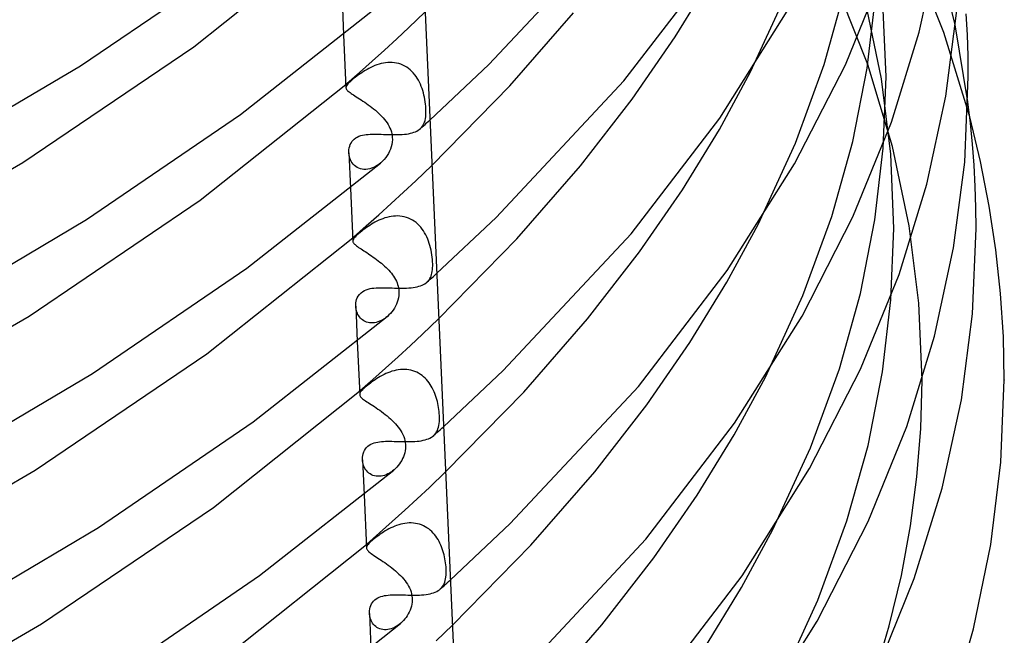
# Model space of a CAD drawing. Header units: millimetres. Extents: x -200 to 200, y -101 to 238.
# Tile 44 of 65: x 142 to 190, y -11 to 19. Entities that reach past the tile are written whole.
import ezdxf

# ---------------------------------------------------------------- set-up
doc = ezdxf.new("R2010")
doc.units = ezdxf.units.MM
doc.layers.add('HIDDEN', color=7, linetype='Continuous')
doc.layers.add('THICK', color=7, linetype='Continuous')

msp = doc.modelspace()

# ---------------------------------------------------------------- linework, layer by layer
at = {"layer": 'HIDDEN'}
for p, q in [((187.064, 18.62), (185.358, 22.919)), ((187.614, 18.997), (186.676, 22.825)), ((183.369, 17.066), (181.524, 21.689)), ((177.669, 16.706), (179.481, 20.654)), ((181.245, 17.07), (182.261, 20.707)), ((157.812, 20.239), (157.889, 18.509)), ((184.032, 16.368), (183.261, 20.113)), ((183.335, 16.891), (183.741, 20.365)), ((184.25, 16.461), (184.103, 20.076)), ((161.065, 18.862), (161.844, 19.613)), ((160.475, 18.312), (161.065, 18.862)), ((188.235, 15.249), (187.614, 18.997)), ((159.878, 17.765), (160.475, 18.312)), ((188.321, 14.527), (187.064, 18.62)), ((159.272, 17.219), (159.878, 17.765)), ((158.66, 16.675), (159.272, 17.219)), ((158.939, 16.774), (158.852, 16.72)), ((159.028, 16.826), (158.939, 16.774)), ((159.12, 16.876), (159.028, 16.826)), ((159.214, 16.923), (159.12, 16.876)), ((159.311, 16.968), (159.214, 16.923)), ((159.41, 17.009), (159.311, 16.968)), ((159.511, 17.046), (159.41, 17.009)), ((159.614, 17.079), (159.511, 17.046)), ((159.718, 17.107), (159.614, 17.079)), ((159.824, 17.13), (159.718, 17.107)), ((159.931, 17.147), (159.824, 17.13)), ((160.038, 17.158), (159.931, 17.147)), ((160.145, 17.162), (160.038, 17.158)), ((160.252, 17.159), (160.145, 17.162)), ((160.358, 17.149), (160.252, 17.159)), ((160.464, 17.131), (160.358, 17.149)), ((160.568, 17.106), (160.464, 17.131)), ((160.669, 17.074), (160.568, 17.106)), ((160.768, 17.033), (160.669, 17.074)), ((160.863, 16.986), (160.768, 17.033)), ((160.955, 16.931), (160.863, 16.986)), ((161.042, 16.87), (160.955, 16.931)), ((161.125, 16.803), (161.042, 16.87)), ((161.203, 16.731), (161.125, 16.803)), ((179.846, 13.25), (181.245, 17.07)), ((182.633, 13.321), (183.335, 16.891)), ((184.563, 13.083), (183.369, 17.066)), ((158.039, 16.134), (158.66, 16.675)), ((158.278, 16.293), (158.207, 16.228)), ((158.361, 16.362), (158.278, 16.293)), ((158.446, 16.431), (158.361, 16.362)), ((158.53, 16.496), (158.446, 16.431)), ((158.611, 16.555), (158.53, 16.496)), ((158.688, 16.611), (158.611, 16.555)), ((158.768, 16.666), (158.688, 16.611)), ((158.852, 16.72), (158.768, 16.666)), ((161.276, 16.653), (161.203, 16.731)), ((161.345, 16.57), (161.276, 16.653)), ((161.41, 16.484), (161.345, 16.57)), ((161.469, 16.393), (161.41, 16.484)), ((161.524, 16.299), (161.469, 16.393)), ((161.575, 16.203), (161.524, 16.299)), ((184.478, 12.716), (184.032, 16.368)), ((184.116, 12.995), (184.25, 16.461)), ((157.997, 16.097), (158.004, 16.103)), ((158.004, 16.103), (158.011, 16.109)), ((158.006, 15.966), (158.004, 15.933)), ((158.016, 16), (158.006, 15.966)), ((158.011, 16.109), (158.018, 16.115)), ((158.034, 16.036), (158.016, 16)), ((158.018, 16.115), (158.025, 16.121)), ((158.025, 16.121), (158.032, 16.127)), ((158.032, 16.127), (158.039, 16.134)), ((158.061, 16.075), (158.034, 16.036)), ((158.098, 16.12), (158.061, 16.075)), ((158.146, 16.171), (158.098, 16.12)), ((158.207, 16.228), (158.146, 16.171)), ((161.621, 16.104), (161.575, 16.203)), ((161.663, 16.003), (161.621, 16.104)), ((161.701, 15.9), (161.663, 16.003)), ((161.735, 15.795), (161.701, 15.9)), ((161.766, 15.689), (161.735, 15.795)), ((161.794, 15.581), (161.766, 15.689)), ((161.818, 15.471), (161.794, 15.581)), ((161.839, 15.362), (161.818, 15.471)), ((161.856, 15.252), (161.839, 15.362)), ((161.87, 15.143), (161.856, 15.252)), ((161.881, 15.036), (161.87, 15.143)), ((161.888, 14.932), (161.881, 15.036)), ((161.891, 14.831), (161.888, 14.932)), ((161.846, 14.35), (161.864, 14.435)), ((161.864, 14.435), (161.878, 14.526)), ((161.878, 14.526), (161.887, 14.622)), ((161.887, 14.622), (161.891, 14.724)), ((161.891, 14.724), (161.891, 14.831)), ((162, 14.292), (162.078, 14.362)), ((161.509, 13.869), (161.567, 13.909)), ((161.567, 13.909), (161.619, 13.952)), ((161.611, 13.945), (161.689, 14.014)), ((161.619, 13.952), (161.672, 14.006)), ((161.672, 14.006), (161.718, 14.065)), ((161.689, 14.014), (161.767, 14.084)), ((161.718, 14.065), (161.759, 14.128)), ((161.759, 14.128), (161.793, 14.197)), ((161.767, 14.084), (161.845, 14.153)), ((161.793, 14.197), (161.822, 14.271)), ((161.822, 14.271), (161.846, 14.35)), ((161.845, 14.153), (161.923, 14.223)), ((161.923, 14.223), (162, 14.292)), ((158.346, 13.383), (158.406, 13.441)), ((158.406, 13.441), (158.476, 13.495)), ((158.476, 13.495), (158.553, 13.541)), ((158.553, 13.541), (158.634, 13.578)), ((158.634, 13.578), (158.72, 13.608)), ((158.72, 13.608), (158.808, 13.631)), ((158.808, 13.631), (158.898, 13.649)), ((158.898, 13.649), (158.99, 13.662)), ((158.99, 13.662), (159.086, 13.671)), ((159.086, 13.671), (159.184, 13.677)), ((159.184, 13.677), (159.286, 13.68)), ((159.286, 13.68), (159.391, 13.681)), ((159.391, 13.681), (159.498, 13.68)), ((159.498, 13.68), (159.608, 13.677)), ((159.608, 13.677), (159.719, 13.674)), ((159.719, 13.674), (159.832, 13.67)), ((159.832, 13.67), (159.946, 13.665)), ((159.946, 13.665), (160.061, 13.662)), ((160.061, 13.662), (160.177, 13.658)), ((160.177, 13.658), (160.292, 13.656)), ((160.292, 13.656), (160.407, 13.656)), ((160.407, 13.656), (160.52, 13.657)), ((160.52, 13.657), (160.631, 13.661)), ((160.631, 13.661), (160.74, 13.667)), ((160.74, 13.667), (160.846, 13.676)), ((160.846, 13.676), (160.947, 13.688)), ((160.947, 13.688), (161.043, 13.704)), ((161.043, 13.704), (161.135, 13.722)), ((161.135, 13.722), (161.221, 13.744)), ((161.221, 13.744), (161.302, 13.77)), ((161.302, 13.77), (161.376, 13.799)), ((161.376, 13.799), (161.445, 13.832)), ((161.445, 13.832), (161.509, 13.869)), ((158.144, 12.838), (158.149, 12.925)), ((158.149, 12.925), (158.162, 13.01)), ((158.162, 13.01), (158.183, 13.093)), ((158.183, 13.093), (158.213, 13.173)), ((158.213, 13.173), (158.249, 13.249)), ((158.249, 13.249), (158.294, 13.319)), ((158.294, 13.319), (158.346, 13.383)), ((178.03, 9.293), (179.846, 13.25)), ((181.614, 9.675), (182.633, 13.321)), ((183.709, 9.513), (184.116, 12.995)), ((185.376, 9.223), (184.563, 13.083)), ((158.146, 12.751), (158.144, 12.838)), ((158.145, 12.778), (158.221, 11.06)), ((158.156, 12.668), (158.146, 12.751)), ((158.172, 12.587), (158.156, 12.668)), ((158.196, 12.507), (158.172, 12.587)), ((158.226, 12.43), (158.196, 12.507)), ((184.625, 9.1), (184.478, 12.716)), ((158.263, 12.356), (158.226, 12.43)), ((158.307, 12.286), (158.263, 12.356)), ((158.358, 12.221), (158.307, 12.286)), ((158.416, 12.162), (158.358, 12.221)), ((158.479, 12.109), (158.416, 12.162)), ((158.549, 12.064), (158.479, 12.109)), ((158.625, 12.026), (158.549, 12.064)), ((158.705, 11.998), (158.625, 12.026)), ((158.79, 11.978), (158.705, 11.998)), ((158.879, 11.968), (158.79, 11.978)), ((158.97, 11.967), (158.879, 11.968)), ((159.063, 11.977), (158.97, 11.967)), ((159.157, 11.996), (159.063, 11.977)), ((159.251, 12.024), (159.157, 11.996)), ((159.345, 12.061), (159.251, 12.024)), ((159.437, 12.106), (159.345, 12.061)), ((159.526, 12.159), (159.437, 12.106)), ((159.613, 12.22), (159.526, 12.159)), ((159.696, 12.287), (159.613, 12.22)), ((161.396, 11.412), (162.176, 12.164)), ((160.805, 10.862), (161.396, 11.412)), ((160.206, 10.313), (160.805, 10.862)), ((159.6, 9.766), (160.206, 10.313)), ((158.986, 9.221), (159.6, 9.766)), ((159.792, 9.573), (159.694, 9.535)), ((159.893, 9.608), (159.792, 9.573)), ((159.995, 9.638), (159.893, 9.608)), ((160.098, 9.663), (159.995, 9.638)), ((160.203, 9.682), (160.098, 9.663)), ((160.309, 9.696), (160.203, 9.682)), ((160.415, 9.704), (160.309, 9.696)), ((160.521, 9.705), (160.415, 9.704)), ((160.627, 9.699), (160.521, 9.705)), ((160.732, 9.685), (160.627, 9.699)), ((160.837, 9.664), (160.732, 9.685)), ((160.939, 9.636), (160.837, 9.664)), ((161.04, 9.6), (160.939, 9.636)), ((161.137, 9.557), (161.04, 9.6)), ((180.212, 5.847), (181.614, 9.675)), ((158.364, 8.679), (158.986, 9.221)), ((158.997, 9.143), (158.923, 9.089)), ((159.075, 9.196), (158.997, 9.143)), ((159.155, 9.249), (159.075, 9.196)), ((159.238, 9.301), (159.155, 9.249)), ((159.325, 9.352), (159.238, 9.301)), ((159.413, 9.402), (159.325, 9.352)), ((159.505, 9.449), (159.413, 9.402)), ((159.598, 9.494), (159.505, 9.449)), ((159.694, 9.535), (159.598, 9.494)), ((161.231, 9.506), (161.137, 9.557)), ((161.322, 9.448), (161.231, 9.506)), ((161.408, 9.384), (161.322, 9.448)), ((161.49, 9.313), (161.408, 9.384)), ((161.567, 9.237), (161.49, 9.313)), ((161.639, 9.155), (161.567, 9.237)), ((161.707, 9.069), (161.639, 9.155)), ((183.005, 5.936), (183.709, 9.513)), ((184.49, 5.626), (184.625, 9.1)), ((185.845, 5.462), (185.376, 9.223)), ((158.329, 8.648), (158.335, 8.653)), ((158.335, 8.653), (158.341, 8.658)), ((158.341, 8.658), (158.347, 8.663)), ((158.347, 8.663), (158.352, 8.669)), ((158.352, 8.669), (158.358, 8.674)), ((158.358, 8.674), (158.364, 8.679)), ((158.408, 8.642), (158.379, 8.604)), ((158.444, 8.684), (158.408, 8.642)), ((158.49, 8.731), (158.444, 8.684)), ((158.547, 8.784), (158.49, 8.731)), ((158.611, 8.841), (158.547, 8.784)), ((158.688, 8.907), (158.611, 8.841)), ((158.767, 8.971), (158.688, 8.907)), ((158.846, 9.032), (158.767, 8.971)), ((158.923, 9.089), (158.846, 9.032)), ((161.77, 8.979), (161.707, 9.069)), ((161.828, 8.885), (161.77, 8.979)), ((161.882, 8.787), (161.828, 8.885)), ((161.931, 8.687), (161.882, 8.787)), ((161.976, 8.584), (161.931, 8.687)), ((158.338, 8.507), (158.337, 8.477)), ((158.345, 8.538), (158.338, 8.507)), ((158.359, 8.569), (158.345, 8.538)), ((158.379, 8.604), (158.359, 8.569)), ((162.016, 8.48), (161.976, 8.584)), ((162.053, 8.373), (162.016, 8.48)), ((162.086, 8.264), (162.053, 8.373)), ((162.115, 8.153), (162.086, 8.264)), ((162.141, 8.041), (162.115, 8.153)), ((162.163, 7.928), (162.141, 8.041)), ((162.182, 7.815), (162.163, 7.928)), ((162.197, 7.702), (162.182, 7.815)), ((162.208, 7.592), (162.197, 7.702)), ((162.215, 7.484), (162.208, 7.592)), ((162.208, 7.098), (162.215, 7.187)), ((162.219, 7.379), (162.215, 7.484)), ((162.215, 7.187), (162.219, 7.281)), ((162.219, 7.281), (162.219, 7.379)), ((162.077, 6.661), (162.11, 6.723)), ((162.095, 6.632), (162.174, 6.702)), ((162.11, 6.723), (162.139, 6.789)), ((162.139, 6.789), (162.162, 6.86)), ((162.162, 6.86), (162.182, 6.935)), ((162.174, 6.702), (162.253, 6.773)), ((162.182, 6.935), (162.197, 7.014)), ((162.197, 7.014), (162.208, 7.098)), ((162.253, 6.773), (162.332, 6.843)), ((162.332, 6.843), (162.41, 6.913)), ((161.168, 6.22), (161.271, 6.233)), ((161.271, 6.233), (161.369, 6.249)), ((161.369, 6.249), (161.461, 6.268)), ((161.461, 6.268), (161.548, 6.29)), ((161.548, 6.29), (161.629, 6.316)), ((161.629, 6.316), (161.704, 6.346)), ((161.704, 6.346), (161.773, 6.379)), ((161.773, 6.379), (161.836, 6.415)), ((161.836, 6.415), (161.894, 6.456)), ((161.894, 6.456), (161.946, 6.499)), ((161.937, 6.491), (162.016, 6.561)), ((161.946, 6.499), (161.995, 6.549)), ((161.995, 6.549), (162.039, 6.603)), ((162.016, 6.561), (162.095, 6.632)), ((162.039, 6.603), (162.077, 6.661)), ((158.55, 5.722), (158.595, 5.808)), ((158.595, 5.808), (158.657, 5.895)), ((158.657, 5.895), (158.738, 5.979)), ((158.738, 5.979), (158.817, 6.038)), ((158.817, 6.038), (158.902, 6.087)), ((158.902, 6.087), (158.991, 6.125)), ((158.991, 6.125), (159.082, 6.155)), ((159.082, 6.155), (159.174, 6.177)), ((159.174, 6.177), (159.268, 6.193)), ((159.268, 6.193), (159.365, 6.205)), ((159.365, 6.205), (159.466, 6.214)), ((159.466, 6.214), (159.57, 6.219)), ((159.57, 6.219), (159.678, 6.221)), ((159.678, 6.221), (159.788, 6.221)), ((159.788, 6.221), (159.9, 6.219)), ((159.9, 6.219), (160.014, 6.216)), ((160.014, 6.216), (160.13, 6.212)), ((160.13, 6.212), (160.248, 6.208)), ((160.248, 6.208), (160.366, 6.205)), ((160.366, 6.205), (160.485, 6.202)), ((160.485, 6.202), (160.603, 6.2)), ((160.603, 6.2), (160.721, 6.199)), ((160.721, 6.199), (160.837, 6.201)), ((160.837, 6.201), (160.95, 6.204)), ((160.95, 6.204), (161.061, 6.211)), ((161.061, 6.211), (161.168, 6.22)), ((178.391, 1.88), (180.212, 5.847)), ((181.983, 2.281), (183.005, 5.936)), ((158.477, 5.4), (158.484, 5.482)), ((158.477, 5.318), (158.477, 5.4)), ((158.483, 5.248), (158.477, 5.318)), ((158.477, 5.318), (158.554, 3.611)), ((158.484, 5.482), (158.498, 5.563)), ((158.498, 5.563), (158.519, 5.641)), ((158.519, 5.641), (158.55, 5.722)), ((184.082, 2.136), (184.49, 5.626)), ((186, 1.738), (185.845, 5.462)), ((158.494, 5.179), (158.483, 5.248)), ((158.509, 5.11), (158.494, 5.179)), ((158.53, 5.043), (158.509, 5.11)), ((158.556, 4.978), (158.53, 5.043)), ((158.586, 4.915), (158.556, 4.978)), ((158.622, 4.855), (158.586, 4.915)), ((158.663, 4.798), (158.622, 4.855)), ((158.708, 4.744), (158.663, 4.798)), ((160.018, 4.829), (159.945, 4.77)), ((158.758, 4.696), (158.708, 4.744)), ((158.813, 4.652), (158.758, 4.696)), ((158.872, 4.613), (158.813, 4.652)), ((158.936, 4.58), (158.872, 4.613)), ((159.003, 4.553), (158.936, 4.58)), ((159.074, 4.533), (159.003, 4.553)), ((159.149, 4.519), (159.074, 4.533)), ((159.225, 4.513), (159.149, 4.519)), ((159.305, 4.513), (159.225, 4.513)), ((159.385, 4.522), (159.305, 4.513)), ((159.467, 4.537), (159.385, 4.522)), ((159.549, 4.559), (159.467, 4.537)), ((159.63, 4.589), (159.549, 4.559)), ((159.711, 4.625), (159.63, 4.589)), ((159.791, 4.667), (159.711, 4.625)), ((159.869, 4.716), (159.791, 4.667)), ((159.945, 4.77), (159.869, 4.716)), ((161.727, 3.963), (162.508, 4.716)), ((161.134, 3.411), (161.727, 3.963)), ((160.535, 2.861), (161.134, 3.411)), ((159.927, 2.313), (160.535, 2.861)), ((159.312, 1.767), (159.927, 2.313)), ((159.761, 1.957), (159.672, 1.908)), ((159.853, 2.003), (159.761, 1.957)), ((159.947, 2.047), (159.853, 2.003)), ((160.043, 2.088), (159.947, 2.047)), ((160.141, 2.125), (160.043, 2.088)), ((160.24, 2.158), (160.141, 2.125)), ((160.341, 2.186), (160.24, 2.158)), ((160.443, 2.21), (160.341, 2.186)), ((160.546, 2.228), (160.443, 2.21)), ((160.648, 2.24), (160.546, 2.228)), ((160.751, 2.247), (160.648, 2.24)), ((160.854, 2.247), (160.751, 2.247)), ((160.956, 2.241), (160.854, 2.247)), ((161.058, 2.229), (160.956, 2.241)), ((161.158, 2.209), (161.058, 2.229)), ((161.256, 2.183), (161.158, 2.209)), ((161.351, 2.15), (161.256, 2.183)), ((161.443, 2.11), (161.351, 2.15)), ((161.532, 2.064), (161.443, 2.11)), ((161.618, 2.012), (161.532, 2.064)), ((161.699, 1.955), (161.618, 2.012)), ((161.776, 1.893), (161.699, 1.955)), ((180.577, -1.557), (181.983, 2.281)), ((183.377, -1.45), (184.082, 2.136)), ((158.689, 1.224), (159.312, 1.767)), ((158.999, 1.438), (158.943, 1.39)), ((159.059, 1.487), (158.999, 1.438)), ((159.123, 1.538), (159.059, 1.487)), ((159.191, 1.59), (159.123, 1.538)), ((159.263, 1.643), (159.191, 1.59)), ((159.339, 1.697), (159.263, 1.643)), ((159.418, 1.751), (159.339, 1.697)), ((159.5, 1.804), (159.418, 1.751)), ((159.584, 1.857), (159.5, 1.804)), ((159.672, 1.908), (159.584, 1.857)), ((161.849, 1.826), (161.776, 1.893)), ((161.918, 1.755), (161.849, 1.826)), ((161.982, 1.68), (161.918, 1.755)), ((162.043, 1.601), (161.982, 1.68)), ((162.099, 1.52), (162.043, 1.601)), ((162.152, 1.435), (162.099, 1.52)), ((185.939, -0.619), (186, 1.727)), ((186, 1.737), (186, 1.738)), ((186, 1.735), (186, 1.737)), ((186, 1.733), (186, 1.735)), ((186, 1.731), (186, 1.733)), ((186, 1.729), (186, 1.731)), ((186, 1.727), (186, 1.729)), ((190, 1.739), (190, 1.737)), ((190, 1.737), (190, 1.735)), ((190, 1.735), (190, 1.733)), ((190, 1.733), (190, 1.731)), ((190, 1.731), (190, 1.729)), ((190, 1.729), (190, 1.727)), ((158.661, 1.2), (158.666, 1.204)), ((158.666, 1.204), (158.67, 1.208)), ((158.671, 1.061), (158.669, 1.031)), ((158.67, 1.208), (158.675, 1.212)), ((158.68, 1.092), (158.671, 1.061)), ((158.675, 1.212), (158.68, 1.216)), ((158.68, 1.216), (158.684, 1.22)), ((158.695, 1.124), (158.68, 1.092)), ((158.684, 1.22), (158.689, 1.224)), ((158.717, 1.159), (158.695, 1.124)), ((158.746, 1.197), (158.717, 1.159)), ((158.783, 1.239), (158.746, 1.197)), ((158.828, 1.285), (158.783, 1.239)), ((158.882, 1.335), (158.828, 1.285)), ((158.943, 1.39), (158.882, 1.335)), ((162.2, 1.349), (162.152, 1.435)), ((162.245, 1.259), (162.2, 1.349)), ((162.287, 1.169), (162.245, 1.259)), ((162.324, 1.076), (162.287, 1.169)), ((162.359, 0.983), (162.324, 1.076)), ((162.39, 0.888), (162.359, 0.983)), ((162.419, 0.791), (162.39, 0.888)), ((162.444, 0.694), (162.419, 0.791)), ((162.467, 0.595), (162.444, 0.694)), ((162.487, 0.497), (162.467, 0.595)), ((162.504, 0.398), (162.487, 0.497)), ((162.518, 0.3), (162.504, 0.398)), ((162.53, 0.203), (162.518, 0.3)), ((162.538, 0.108), (162.53, 0.203)), ((162.544, 0.016), (162.538, 0.108)), ((162.547, -0.074), (162.544, 0.016)), ((162.499, -0.558), (162.519, -0.473)), ((162.519, -0.473), (162.533, -0.381)), ((162.533, -0.381), (162.542, -0.284)), ((162.542, -0.284), (162.547, -0.182)), ((162.547, -0.182), (162.547, -0.074)), ((162.215, -1.002), (162.27, -0.956)), ((162.263, -0.963), (162.343, -0.891)), ((162.27, -0.956), (162.323, -0.903)), ((162.323, -0.903), (162.37, -0.845)), ((162.343, -0.891), (162.423, -0.82)), ((162.37, -0.845), (162.411, -0.781)), ((162.411, -0.781), (162.446, -0.712)), ((162.423, -0.82), (162.503, -0.749)), ((162.446, -0.712), (162.475, -0.638)), ((162.475, -0.638), (162.499, -0.558)), ((162.503, -0.749), (162.583, -0.678)), ((162.583, -0.678), (162.663, -0.606)), ((162.663, -0.606), (162.742, -0.535)), ((185.754, -2.97), (185.939, -0.619)), ((159.071, -1.484), (159.138, -1.432)), ((159.138, -1.432), (159.212, -1.387)), ((159.212, -1.387), (159.29, -1.35)), ((159.29, -1.35), (159.372, -1.32)), ((159.372, -1.32), (159.456, -1.296)), ((159.456, -1.296), (159.544, -1.278)), ((159.544, -1.278), (159.632, -1.263)), ((159.632, -1.263), (159.724, -1.253)), ((159.724, -1.253), (159.82, -1.246)), ((159.82, -1.246), (159.918, -1.241)), ((159.918, -1.241), (160.02, -1.239)), ((160.02, -1.239), (160.124, -1.239)), ((160.124, -1.239), (160.23, -1.24)), ((160.23, -1.24), (160.339, -1.243)), ((160.339, -1.243), (160.45, -1.246)), ((160.45, -1.246), (160.562, -1.249)), ((160.562, -1.249), (160.675, -1.253)), ((160.675, -1.253), (160.789, -1.255)), ((160.789, -1.255), (160.903, -1.257)), ((160.903, -1.257), (161.018, -1.258)), ((161.018, -1.258), (161.132, -1.256)), ((161.132, -1.256), (161.244, -1.253)), ((161.244, -1.253), (161.354, -1.247)), ((161.354, -1.247), (161.461, -1.238)), ((161.461, -1.238), (161.565, -1.227)), ((161.565, -1.227), (161.665, -1.212)), ((161.665, -1.212), (161.76, -1.193)), ((161.76, -1.193), (161.85, -1.171)), ((161.85, -1.171), (161.935, -1.145)), ((161.935, -1.145), (162.014, -1.115)), ((162.014, -1.115), (162.087, -1.081)), ((162.087, -1.081), (162.154, -1.044)), ((162.154, -1.044), (162.215, -1.002)), ((158.825, -1.929), (158.845, -1.843)), ((158.845, -1.843), (158.874, -1.761)), ((158.874, -1.761), (158.911, -1.683)), ((158.911, -1.683), (158.956, -1.611)), ((158.956, -1.611), (159.009, -1.544)), ((159.009, -1.544), (159.071, -1.484)), ((178.751, -5.533), (180.577, -1.557)), ((182.353, -5.113), (183.377, -1.45)), ((158.809, -2.104), (158.813, -2.016)), ((158.814, -2.192), (158.809, -2.104)), ((158.81, -2.143), (158.886, -3.837)), ((158.813, -2.016), (158.825, -1.929)), ((158.824, -2.268), (158.814, -2.192)), ((158.84, -2.343), (158.824, -2.268)), ((158.863, -2.417), (158.84, -2.343)), ((158.891, -2.487), (158.863, -2.417)), ((158.925, -2.555), (158.891, -2.487)), ((158.965, -2.62), (158.925, -2.555)), ((159.011, -2.68), (158.965, -2.62)), ((159.062, -2.735), (159.011, -2.68)), ((159.118, -2.784), (159.062, -2.735)), ((159.178, -2.828), (159.118, -2.784)), ((159.244, -2.865), (159.178, -2.828)), ((159.314, -2.895), (159.244, -2.865)), ((159.958, -2.865), (159.876, -2.895)), ((160.039, -2.829), (159.958, -2.865)), ((160.118, -2.786), (160.039, -2.829)), ((160.196, -2.738), (160.118, -2.786)), ((160.271, -2.684), (160.196, -2.738)), ((160.343, -2.625), (160.271, -2.684)), ((162.058, -3.487), (162.84, -2.732)), ((159.389, -2.919), (159.314, -2.895)), ((159.466, -2.934), (159.389, -2.919)), ((159.545, -2.942), (159.466, -2.934)), ((159.627, -2.941), (159.545, -2.942)), ((159.709, -2.933), (159.627, -2.941)), ((159.793, -2.918), (159.709, -2.933)), ((159.876, -2.895), (159.793, -2.918)), ((185.443, -5.341), (185.754, -2.97)), ((161.464, -4.04), (162.058, -3.487)), ((160.863, -4.591), (161.464, -4.04)), ((160.254, -5.14), (160.863, -4.591)), ((159.638, -5.686), (160.254, -5.14)), ((160.769, -5.247), (160.667, -5.271)), ((160.871, -5.229), (160.769, -5.247)), ((160.973, -5.217), (160.871, -5.229)), ((161.076, -5.21), (160.973, -5.217)), ((161.178, -5.209), (161.076, -5.21)), ((161.28, -5.215), (161.178, -5.209)), ((161.382, -5.228), (161.28, -5.215)), ((161.482, -5.247), (161.382, -5.228)), ((161.58, -5.273), (161.482, -5.247)), ((180.942, -8.96), (182.353, -5.113)), ((159.014, -6.231), (159.638, -5.686)), ((159.748, -5.703), (159.669, -5.756)), ((159.829, -5.65), (159.748, -5.703)), ((159.914, -5.598), (159.829, -5.65)), ((160, -5.547), (159.914, -5.598)), ((160.09, -5.499), (160, -5.547)), ((160.181, -5.453), (160.09, -5.499)), ((160.275, -5.409), (160.181, -5.453)), ((160.37, -5.369), (160.275, -5.409)), ((160.467, -5.332), (160.37, -5.369)), ((160.566, -5.299), (160.467, -5.332)), ((160.667, -5.271), (160.566, -5.299)), ((161.675, -5.306), (161.58, -5.273)), ((161.767, -5.345), (161.675, -5.306)), ((161.856, -5.391), (161.767, -5.345)), ((161.941, -5.442), (161.856, -5.391)), ((162.023, -5.499), (161.941, -5.442)), ((162.1, -5.561), (162.023, -5.499)), ((162.173, -5.628), (162.1, -5.561)), ((162.242, -5.698), (162.173, -5.628)), ((162.307, -5.773), (162.242, -5.698)), ((184.996, -7.759), (185.443, -5.341)), ((159.116, -6.211), (159.079, -6.253)), ((159.162, -6.165), (159.116, -6.211)), ((159.215, -6.115), (159.162, -6.165)), ((159.275, -6.061), (159.215, -6.115)), ((159.331, -6.014), (159.275, -6.061)), ((159.39, -5.965), (159.331, -6.014)), ((159.454, -5.915), (159.39, -5.965)), ((159.522, -5.863), (159.454, -5.915)), ((159.594, -5.81), (159.522, -5.863)), ((159.669, -5.756), (159.594, -5.81)), ((162.368, -5.852), (162.307, -5.773)), ((162.425, -5.933), (162.368, -5.852)), ((162.477, -6.017), (162.425, -5.933)), ((162.526, -6.104), (162.477, -6.017)), ((162.571, -6.193), (162.526, -6.104)), ((162.613, -6.284), (162.571, -6.193)), ((158.993, -6.249), (158.997, -6.246)), ((158.997, -6.246), (159, -6.243)), ((159, -6.243), (159.004, -6.24)), ((159.004, -6.391), (159.001, -6.422)), ((159.004, -6.24), (159.007, -6.237)), ((159.012, -6.36), (159.004, -6.391)), ((159.007, -6.237), (159.01, -6.234)), ((159.01, -6.234), (159.014, -6.231)), ((159.028, -6.327), (159.012, -6.36)), ((159.05, -6.292), (159.028, -6.327)), ((159.079, -6.253), (159.05, -6.292)), ((162.651, -6.376), (162.613, -6.284)), ((162.686, -6.47), (162.651, -6.376)), ((162.717, -6.565), (162.686, -6.47)), ((162.746, -6.661), (162.717, -6.565)), ((162.772, -6.759), (162.746, -6.661)), ((162.794, -6.857), (162.772, -6.759)), ((162.814, -6.956), (162.794, -6.857)), ((162.832, -7.054), (162.814, -6.956)), ((162.846, -7.153), (162.832, -7.054)), ((162.857, -7.25), (162.846, -7.153)), ((162.866, -7.344), (162.857, -7.25)), ((162.872, -7.436), (162.866, -7.344)), ((162.87, -7.736), (162.875, -7.634)), ((162.875, -7.526), (162.872, -7.436)), ((162.875, -7.634), (162.875, -7.526)), ((162.773, -8.165), (162.803, -8.091)), ((162.803, -8.091), (162.827, -8.011)), ((162.827, -8.011), (162.846, -7.925)), ((162.832, -8.2), (162.913, -8.128)), ((162.846, -7.925), (162.86, -7.834)), ((162.86, -7.834), (162.87, -7.736)), ((162.913, -8.128), (162.994, -8.055)), ((162.994, -8.055), (163.075, -7.983)), ((184.41, -10.208), (184.996, -7.759)), ((162.178, -8.625), (162.262, -8.599)), ((162.262, -8.599), (162.341, -8.569)), ((162.341, -8.569), (162.413, -8.535)), ((162.413, -8.535), (162.48, -8.497)), ((162.48, -8.497), (162.541, -8.456)), ((162.541, -8.456), (162.596, -8.41)), ((162.589, -8.416), (162.67, -8.344)), ((162.596, -8.41), (162.649, -8.356)), ((162.649, -8.356), (162.696, -8.298)), ((162.67, -8.344), (162.752, -8.272)), ((162.696, -8.298), (162.738, -8.234)), ((162.738, -8.234), (162.773, -8.165)), ((162.752, -8.272), (162.832, -8.2)), ((159.244, -9.145), (159.289, -9.073)), ((159.289, -9.073), (159.343, -9.006)), ((159.343, -9.006), (159.404, -8.946)), ((159.404, -8.946), (159.471, -8.895)), ((159.471, -8.895), (159.544, -8.85)), ((159.544, -8.85), (159.622, -8.813)), ((159.622, -8.813), (159.703, -8.783)), ((159.703, -8.783), (159.788, -8.758)), ((159.788, -8.758), (159.875, -8.739)), ((159.875, -8.739), (159.964, -8.725)), ((159.964, -8.725), (160.056, -8.714)), ((160.056, -8.714), (160.151, -8.707)), ((160.151, -8.707), (160.249, -8.702)), ((160.249, -8.702), (160.351, -8.699)), ((160.351, -8.699), (160.455, -8.699)), ((160.455, -8.699), (160.561, -8.7)), ((160.561, -8.7), (160.67, -8.702)), ((160.67, -8.702), (160.78, -8.705)), ((160.78, -8.705), (160.892, -8.708)), ((160.892, -8.708), (161.005, -8.71)), ((161.005, -8.71), (161.119, -8.713)), ((161.119, -8.713), (161.233, -8.714)), ((161.233, -8.714), (161.348, -8.714)), ((161.348, -8.714), (161.461, -8.713)), ((161.461, -8.713), (161.573, -8.709)), ((161.573, -8.709), (161.682, -8.703)), ((161.682, -8.703), (161.79, -8.694)), ((161.79, -8.694), (161.893, -8.682)), ((161.893, -8.682), (161.993, -8.666)), ((161.993, -8.666), (162.088, -8.648)), ((162.088, -8.648), (162.178, -8.625)), ((179.112, -12.945), (180.942, -8.96)), ((159.142, -9.563), (159.146, -9.475)), ((159.146, -9.65), (159.142, -9.563)), ((159.146, -9.475), (159.158, -9.388)), ((159.158, -9.388), (159.178, -9.304)), ((159.178, -9.304), (159.207, -9.222)), ((159.207, -9.222), (159.244, -9.145)), ((159.143, -9.604), (159.218, -11.286)), ((159.156, -9.726), (159.146, -9.65)), ((159.172, -9.801), (159.156, -9.726)), ((159.194, -9.873), (159.172, -9.801)), ((159.222, -9.944), (159.194, -9.873)), ((159.256, -10.011), (159.222, -9.944)), ((159.296, -10.075), (159.256, -10.011)), ((159.341, -10.134), (159.296, -10.075)), ((159.391, -10.189), (159.341, -10.134)), ((159.447, -10.238), (159.391, -10.189)), ((159.507, -10.282), (159.447, -10.238)), ((159.572, -10.319), (159.507, -10.282)), ((159.642, -10.35), (159.572, -10.319)), ((159.716, -10.373), (159.642, -10.35)), ((159.792, -10.388), (159.716, -10.373)), ((159.871, -10.396), (159.792, -10.388)), ((159.953, -10.396), (159.871, -10.396)), ((160.035, -10.388), (159.953, -10.396)), ((160.117, -10.373), (160.035, -10.388)), ((160.2, -10.35), (160.117, -10.373)), ((160.282, -10.32), (160.2, -10.35)), ((160.363, -10.284), (160.282, -10.32)), ((160.442, -10.242), (160.363, -10.284)), ((160.519, -10.194), (160.442, -10.242)), ((160.594, -10.14), (160.519, -10.194)), ((160.667, -10.082), (160.594, -10.14)), ((162.388, -10.936), (163.173, -10.18)), ((183.671, -12.704), (184.41, -10.208))]:
    msp.add_line(p, q, dxfattribs=at)
at = {"layer": 'THICK'}
for p, q in [((158.283, 99.451), (164.672, -43.794)), ((150.606, 17.928), (157.665, 23.545)), ((164.954, 17.068), (171.156, 23.693)), ((185.865, 18.63), (186.791, 22.901)), ((145.096, 17.004), (152.567, 22.099)), ((171.51, 16.27), (175.814, 21.881)), ((182.276, 17.055), (184.144, 21.648)), ((174.006, 18.407), (175.797, 21.33)), ((152.876, 14.632), (159.361, 19.733)), ((176.174, 14.465), (179.443, 19.648)), ((187.164, 15.526), (187.699, 19.685)), ((165.973, 16.035), (169.061, 19.582)), ((188.207, 18.504), (188.153, 19.525)), ((157.889, 18.509), (158.004, 15.935)), ((171.921, 15.387), (174.006, 18.407)), ((184.514, 14.257), (185.865, 18.63)), ((188.239, 17.483), (188.207, 18.504)), ((142.296, 12.305), (150.606, 17.928)), ((188.25, 16.461), (188.239, 17.483)), ((136.778, 12.079), (145.096, 17.004)), ((162.078, 14.362), (164.954, 17.068)), ((179.807, 12.242), (182.276, 17.055)), ((176.154, 13.912), (177.669, 16.706)), ((188.074, 12.316), (188.25, 16.461)), ((150.924, 10.468), (157.997, 16.097)), ((158.004, 15.933), (158.009, 15.905)), ((158.009, 15.905), (158.019, 15.878)), ((158.019, 15.878), (158.035, 15.85)), ((158.035, 15.85), (158.057, 15.822)), ((158.057, 15.822), (158.084, 15.793)), ((158.084, 15.793), (158.118, 15.763)), ((162.176, 12.164), (165.973, 16.035)), ((165.298, 9.632), (171.51, 16.27)), ((158.118, 15.763), (158.157, 15.731)), ((158.157, 15.731), (158.202, 15.697)), ((158.202, 15.697), (158.252, 15.662)), ((158.252, 15.662), (158.308, 15.624)), ((158.308, 15.624), (158.37, 15.583)), ((158.37, 15.583), (158.436, 15.541)), ((158.436, 15.541), (158.506, 15.496)), ((158.506, 15.496), (158.581, 15.447)), ((158.581, 15.447), (158.66, 15.397)), ((158.66, 15.397), (158.742, 15.343)), ((158.742, 15.343), (158.826, 15.288)), ((169.405, 12.147), (171.921, 15.387)), ((186.237, 11.247), (187.164, 15.526)), ((158.826, 15.288), (158.913, 15.229)), ((158.913, 15.229), (159, 15.169)), ((159, 15.169), (159.087, 15.107)), ((159.087, 15.107), (159.175, 15.042)), ((159.175, 15.042), (159.262, 14.976)), ((159.262, 14.976), (159.347, 14.909)), ((159.347, 14.909), (159.431, 14.839)), ((159.431, 14.839), (159.513, 14.768)), ((188.355, 14.216), (188.235, 15.249)), ((145.39, 9.527), (152.876, 14.632)), ((159.513, 14.768), (159.592, 14.696)), ((159.592, 14.696), (159.669, 14.622)), ((159.669, 14.622), (159.743, 14.546)), ((159.743, 14.546), (159.813, 14.469)), ((159.813, 14.469), (159.88, 14.39)), ((159.88, 14.39), (159.942, 14.31)), ((171.864, 8.846), (176.174, 14.465)), ((188.846, 12.349), (188.321, 14.527)), ((159.942, 14.31), (160, 14.228)), ((160, 14.228), (160.052, 14.144)), ((160.052, 14.144), (160.1, 14.059)), ((160.1, 14.059), (160.142, 13.972)), ((160.142, 13.972), (160.178, 13.883)), ((160.178, 13.883), (160.208, 13.792)), ((174.36, 10.983), (176.154, 13.912)), ((182.644, 9.657), (184.514, 14.257)), ((188.453, 13.188), (188.355, 14.216)), ((160.208, 13.792), (160.231, 13.699)), ((160.231, 13.699), (160.247, 13.606)), ((160.247, 13.606), (160.256, 13.511)), ((160.258, 13.416), (160.25, 13.299)), ((160.256, 13.511), (160.258, 13.416)), ((160.167, 12.957), (160.121, 12.848)), ((160.204, 13.069), (160.167, 12.957)), ((160.232, 13.183), (160.204, 13.069)), ((160.25, 13.299), (160.232, 13.183)), ((188.528, 12.167), (188.453, 13.188)), ((159.862, 12.451), (159.781, 12.366)), ((159.936, 12.543), (159.862, 12.451)), ((160.005, 12.64), (159.936, 12.543)), ((160.067, 12.742), (160.005, 12.64)), ((160.121, 12.848), (160.067, 12.742)), ((133.589, 7.259), (142.296, 12.305)), ((153.187, 7.166), (159.684, 12.277)), ((159.781, 12.366), (159.696, 12.287)), ((166.312, 8.593), (169.405, 12.147)), ((176.534, 7.05), (179.807, 12.242)), ((187.538, 8.15), (188.074, 12.316)), ((188.582, 11.144), (188.528, 12.167)), ((189.271, 10.176), (188.846, 12.349)), ((158.221, 11.06), (158.336, 8.482)), ((184.885, 6.867), (186.237, 11.247)), ((188.614, 10.122), (188.582, 11.144)), ((172.271, 7.958), (174.36, 10.983)), ((142.598, 4.832), (150.924, 10.468)), ((188.625, 9.1), (188.614, 10.122)), ((189.592, 8.054), (189.271, 10.176)), ((162.41, 6.913), (165.298, 9.632)), ((180.171, 4.836), (182.644, 9.657)), ((137.055, 4.592), (145.39, 9.527)), ((176.511, 6.494), (178.03, 9.293)), ((188.448, 4.948), (188.625, 9.1)), ((151.243, 3.007), (158.329, 8.648)), ((165.642, 2.196), (171.864, 8.846)), ((158.337, 8.477), (158.341, 8.451)), ((158.341, 8.451), (158.351, 8.424)), ((158.351, 8.424), (158.367, 8.397)), ((158.367, 8.397), (158.387, 8.37)), ((158.387, 8.37), (158.413, 8.342)), ((158.413, 8.342), (158.444, 8.313)), ((158.444, 8.313), (158.48, 8.283)), ((158.48, 8.283), (158.521, 8.251)), ((158.521, 8.251), (158.567, 8.218)), ((158.567, 8.218), (158.619, 8.182)), ((158.619, 8.182), (158.675, 8.145)), ((158.675, 8.145), (158.735, 8.105)), ((162.508, 4.716), (166.312, 8.593)), ((186.61, 3.864), (187.538, 8.15)), ((158.735, 8.105), (158.8, 8.063)), ((158.8, 8.063), (158.868, 8.019)), ((158.868, 8.019), (158.94, 7.973)), ((158.94, 7.973), (159.015, 7.924)), ((159.015, 7.924), (159.092, 7.873)), ((159.092, 7.873), (159.171, 7.82)), ((159.171, 7.82), (159.251, 7.766)), ((159.251, 7.766), (159.331, 7.709)), ((159.331, 7.709), (159.412, 7.651)), ((169.75, 4.712), (172.271, 7.958)), ((189.819, 5.937), (189.592, 8.054)), ((159.412, 7.651), (159.493, 7.591)), ((159.493, 7.591), (159.573, 7.53)), ((159.573, 7.53), (159.652, 7.468)), ((159.652, 7.468), (159.729, 7.405)), ((159.729, 7.405), (159.805, 7.34)), ((159.805, 7.34), (159.879, 7.274)), ((159.879, 7.274), (159.951, 7.206)), ((159.951, 7.206), (160.02, 7.138)), ((145.685, 2.05), (153.187, 7.166)), ((160.02, 7.138), (160.086, 7.068)), ((160.086, 7.068), (160.149, 6.997)), ((160.149, 6.997), (160.209, 6.924)), ((160.209, 6.924), (160.266, 6.851)), ((160.266, 6.851), (160.319, 6.776)), ((160.319, 6.776), (160.367, 6.699)), ((172.219, 1.422), (176.534, 7.05)), ((183.012, 2.258), (184.885, 6.867)), ((160.367, 6.699), (160.411, 6.622)), ((160.411, 6.622), (160.451, 6.543)), ((160.451, 6.543), (160.486, 6.462)), ((160.486, 6.462), (160.515, 6.381)), ((160.515, 6.381), (160.539, 6.298)), ((160.539, 6.298), (160.558, 6.214)), ((174.714, 3.56), (176.511, 6.494)), ((160.572, 5.845), (160.555, 5.732)), ((160.558, 6.214), (160.571, 6.129)), ((160.571, 6.129), (160.578, 6.044)), ((160.579, 5.959), (160.572, 5.845)), ((160.578, 6.044), (160.579, 5.959)), ((189.955, 3.833), (189.819, 5.937)), ((160.407, 5.318), (160.354, 5.225)), ((160.455, 5.415), (160.407, 5.318)), ((160.496, 5.517), (160.455, 5.415)), ((160.529, 5.623), (160.496, 5.517)), ((160.555, 5.732), (160.529, 5.623)), ((133.874, -0.225), (142.598, 4.832)), ((153.498, -0.3), (160.008, 4.821)), ((160.094, 4.899), (160.018, 4.829)), ((160.166, 4.973), (160.094, 4.899)), ((160.233, 5.053), (160.166, 4.973)), ((160.296, 5.137), (160.233, 5.053)), ((160.354, 5.225), (160.296, 5.137)), ((176.893, -0.364), (180.171, 4.836)), ((187.912, 0.775), (188.448, 4.948)), ((166.651, 1.152), (169.75, 4.712)), ((185.255, -0.523), (186.61, 3.864)), ((190, 1.727), (189.955, 3.833)), ((158.554, 3.611), (158.669, 1.028)), ((172.621, 0.529), (174.714, 3.56)), ((142.9, -2.64), (151.243, 3.007)), ((137.333, -2.895), (145.685, 2.05)), ((162.742, -0.535), (165.642, 2.196)), ((180.536, -2.57), (183.012, 2.258)), ((176.869, -0.925), (178.391, 1.88)), ((189.838, -2.247), (190, 1.739)), ((151.562, -4.453), (158.661, 1.2)), ((158.669, 1.031), (158.672, 1.004)), ((158.672, 1.004), (158.681, 0.976)), ((158.681, 0.976), (158.696, 0.948)), ((162.84, -2.732), (166.651, 1.152)), ((165.987, -5.24), (172.219, 1.422)), ((158.696, 0.948), (158.716, 0.92)), ((158.716, 0.92), (158.742, 0.891)), ((158.742, 0.891), (158.773, 0.861)), ((158.773, 0.861), (158.81, 0.829)), ((158.81, 0.829), (158.853, 0.796)), ((158.853, 0.796), (158.901, 0.76)), ((158.901, 0.76), (158.955, 0.723)), ((158.955, 0.723), (159.015, 0.683)), ((159.015, 0.683), (159.08, 0.64)), ((159.08, 0.64), (159.149, 0.595)), ((159.149, 0.595), (159.223, 0.547)), ((159.223, 0.547), (159.301, 0.495)), ((159.301, 0.495), (159.383, 0.442)), ((170.095, -2.723), (172.621, 0.529)), ((186.982, -3.519), (187.912, 0.775)), ((159.383, 0.442), (159.467, 0.385)), ((159.467, 0.385), (159.554, 0.326)), ((159.554, 0.326), (159.643, 0.264)), ((159.643, 0.264), (159.732, 0.199)), ((159.732, 0.199), (159.822, 0.133)), ((159.822, 0.133), (159.912, 0.064)), ((159.912, 0.064), (160, -0.007)), ((145.98, -5.428), (153.498, -0.3)), ((160, -0.007), (160.086, -0.079)), ((160.086, -0.079), (160.171, -0.153)), ((160.171, -0.153), (160.253, -0.229)), ((160.253, -0.229), (160.332, -0.307)), ((160.332, -0.307), (160.408, -0.387)), ((160.408, -0.387), (160.48, -0.469)), ((160.48, -0.469), (160.548, -0.553)), ((172.573, -6.001), (176.893, -0.364)), ((160.548, -0.553), (160.611, -0.638)), ((160.611, -0.638), (160.67, -0.726)), ((160.67, -0.726), (160.723, -0.816)), ((160.723, -0.816), (160.77, -0.908)), ((160.77, -0.908), (160.81, -1.002)), ((175.067, -3.864), (176.869, -0.925)), ((183.38, -5.14), (185.255, -0.523)), ((160.81, -1.002), (160.843, -1.098)), ((160.843, -1.098), (160.87, -1.196)), ((160.87, -1.196), (160.888, -1.295)), ((160.888, -1.295), (160.899, -1.397)), ((160.899, -1.397), (160.901, -1.499)), ((160.833, -1.896), (160.798, -1.991)), ((160.861, -1.799), (160.833, -1.896)), ((160.882, -1.7), (160.861, -1.799)), ((160.895, -1.599), (160.882, -1.7)), ((160.901, -1.499), (160.895, -1.599)), ((160.606, -2.338), (160.546, -2.416)), ((160.661, -2.257), (160.606, -2.338)), ((160.712, -2.172), (160.661, -2.257)), ((160.758, -2.083), (160.712, -2.172)), ((160.798, -1.991), (160.758, -2.083)), ((189.349, -6.249), (189.838, -2.247)), ((134.159, -7.708), (142.9, -2.64)), ((153.806, -7.768), (160.331, -2.636)), ((160.414, -2.56), (160.343, -2.625)), ((160.482, -2.49), (160.414, -2.56)), ((160.546, -2.416), (160.482, -2.49)), ((166.99, -6.29), (170.095, -2.723)), ((177.253, -7.779), (180.536, -2.57)), ((185.626, -7.914), (186.982, -3.519)), ((158.886, -3.837), (159.001, -6.425)), ((172.97, -6.9), (175.067, -3.864)), ((143.202, -10.113), (151.562, -4.453)), ((163.075, -7.983), (165.987, -5.24)), ((180.9, -9.976), (183.38, -5.14)), ((137.611, -10.382), (145.98, -5.428)), ((177.226, -8.343), (178.751, -5.533)), ((166.331, -12.676), (172.573, -6.001)), ((151.879, -11.914), (158.993, -6.249)), ((159.001, -6.422), (159.004, -6.449)), ((159.004, -6.449), (159.013, -6.477)), ((159.013, -6.477), (159.028, -6.505)), ((159.028, -6.505), (159.048, -6.534)), ((159.048, -6.534), (159.074, -6.563)), ((159.074, -6.563), (159.105, -6.594)), ((159.105, -6.594), (159.143, -6.626)), ((159.143, -6.626), (159.185, -6.66)), ((159.185, -6.66), (159.234, -6.695)), ((159.234, -6.695), (159.287, -6.733)), ((163.173, -10.18), (166.99, -6.29)), ((188.502, -10.359), (189.349, -6.249)), ((159.287, -6.733), (159.347, -6.774)), ((159.347, -6.774), (159.412, -6.817)), ((159.412, -6.817), (159.481, -6.863)), ((159.481, -6.863), (159.554, -6.911)), ((159.554, -6.911), (159.632, -6.962)), ((159.632, -6.962), (159.714, -7.016)), ((159.714, -7.016), (159.798, -7.073)), ((159.798, -7.073), (159.885, -7.133)), ((159.885, -7.133), (159.973, -7.195)), ((170.439, -10.159), (172.97, -6.9)), ((159.973, -7.195), (160.062, -7.259)), ((160.062, -7.259), (160.151, -7.326)), ((160.151, -7.326), (160.24, -7.395)), ((160.24, -7.395), (160.328, -7.466)), ((160.328, -7.466), (160.414, -7.538)), ((160.414, -7.538), (160.498, -7.613)), ((160.498, -7.613), (160.579, -7.689)), ((146.275, -12.905), (153.806, -7.768)), ((160.579, -7.689), (160.658, -7.767)), ((160.658, -7.767), (160.733, -7.847)), ((160.733, -7.847), (160.805, -7.929)), ((160.805, -7.929), (160.873, -8.012)), ((160.873, -8.012), (160.936, -8.098)), ((160.936, -8.098), (160.994, -8.186)), ((172.928, -13.424), (177.253, -7.779)), ((183.748, -12.538), (185.626, -7.914)), ((160.994, -8.186), (161.046, -8.275)), ((161.046, -8.275), (161.093, -8.367)), ((161.093, -8.367), (161.133, -8.461)), ((161.133, -8.461), (161.166, -8.557)), ((161.166, -8.557), (161.192, -8.654)), ((175.421, -11.287), (177.226, -8.343)), ((161.192, -8.654), (161.21, -8.754)), ((161.217, -9.057), (161.203, -9.158)), ((161.21, -8.754), (161.22, -8.855)), ((161.223, -8.957), (161.217, -9.057)), ((161.22, -8.855), (161.223, -8.957)), ((161.079, -9.541), (161.034, -9.63)), ((161.12, -9.449), (161.079, -9.541)), ((161.154, -9.354), (161.12, -9.449)), ((161.182, -9.257), (161.154, -9.354)), ((161.203, -9.158), (161.182, -9.257)), ((160.737, -10.017), (160.667, -10.082)), ((160.805, -9.947), (160.737, -10.017)), ((160.868, -9.873), (160.805, -9.947)), ((160.928, -9.796), (160.868, -9.873)), ((160.983, -9.715), (160.928, -9.796)), ((161.034, -9.63), (160.983, -9.715)), ((177.613, -15.194), (180.9, -9.976)), ((134.444, -15.191), (143.202, -10.113)), ((154.116, -15.235), (160.654, -10.092)), ((167.329, -13.731), (170.439, -10.159)), ((187.274, -14.547), (188.502, -10.359))]:
    msp.add_line(p, q, dxfattribs=at)

doc.saveas('drawing.dxf')
